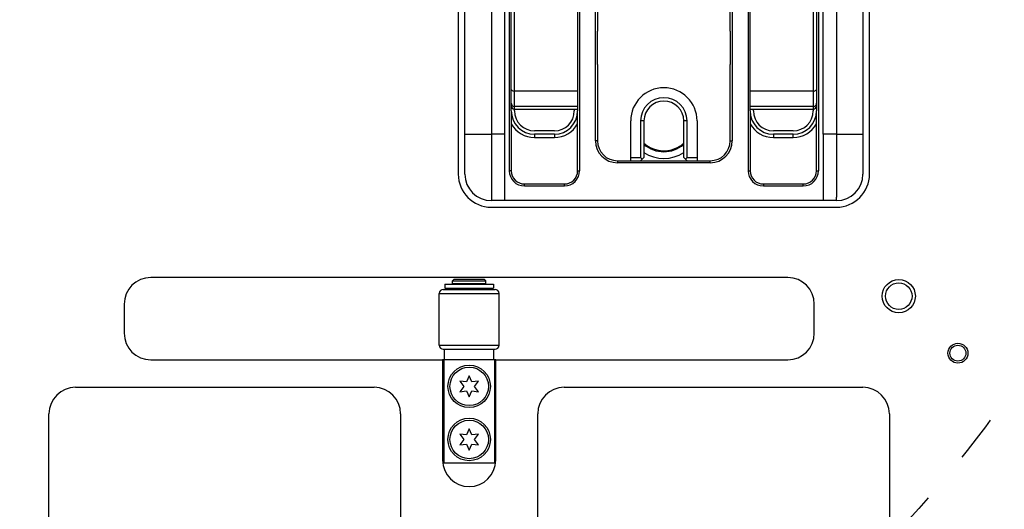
# Model space of a CAD drawing. Extents: x -1763 to 4575, y -3429 to 1051.
# Tile 68 of 174: x 1306 to 1454, y -1847 to -1774. Entities that reach past the tile are written whole.
import ezdxf

# ---------------------------------------------------------------- set-up
doc = ezdxf.new("R2010")
doc.units = 0
doc.linetypes.add('DASHED', pattern=[15, 7, -8])
doc.layers.get('0').update_dxf_attribs({"linetype": 'CONTINUOUS'})
doc.layers.add('1', color=7, linetype='CONTINUOUS')
doc.layers.add('DIMPROHIDE', color=7, linetype='CONTINUOUS')

# ---------------------------------------------------------------- blocks, each defined once
blk = doc.blocks.new('E7018-24101__385', base_point=(1600, -1958.68))
at = {"color": 1, "linetype": 'CONTINUOUS'}
for p, q in [((1372, -1646.88), (1372, -1796.88)), ((1434, -1796.88), (1434, -1646.88)), ((1377, -1801.88), (1429, -1801.88)), ((1421.66, -1812.48), (1325.66, -1812.48)), ((1321.66, -1816.48), (1321.66, -1820.88)), ((1425.66, -1820.88), (1425.66, -1816.48)), ((1325.66, -1824.88), (1369.66, -1824.88)), ((1369.86, -1824.88), (1369.66, -1824.88)), ((1369.66, -1824.88), (1369.66, -1839.98)), ((1369.96, -1824.88), (1369.86, -1824.88)), ((1377.36, -1824.88), (1369.96, -1824.88)), ((1377.46, -1824.88), (1377.36, -1824.88)), ((1377.66, -1824.88), (1377.46, -1824.88)), ((1377.66, -1824.88), (1421.66, -1824.88)), ((1377.66, -1839.98), (1377.66, -1824.88)), ((1314.33, -1829.02), (1359.33, -1829.02)), ((1387.99, -1829.02), (1432.99, -1829.02)), ((1310.33, -1925.7), (1310.33, -1833.02)), ((1363.33, -1833.02), (1363.33, -1925.7)), ((1383.99, -1925.7), (1383.99, -1833.02)), ((1436.99, -1833.02), (1436.99, -1925.7))]:
    blk.add_line(p, q, dxfattribs=at)
for centre, radius in [((1438.4, -1815.28), 2.5), ((1438.4, -1815.28), 2), ((1447.32, -1823.88), 1.5), ((1447.32, -1823.88), 1.2)]:
    blk.add_circle(centre, radius, dxfattribs=at)
for centre, radius, start, end in [((1377, -1796.88), 5, 180, -90), ((1429, -1796.88), 5, -90, 0), ((1325.66, -1816.48), 4, 90, 180), ((1421.66, -1816.48), 4, 0, 90), ((1325.66, -1820.88), 4, 180, -90), ((1421.66, -1820.88), 4, -90, 0), ((1314.33, -1833.02), 4, 90, 180), ((1359.33, -1833.02), 4, 0, 90), ((1387.99, -1833.02), 4, 90, 180), ((1432.99, -1833.02), 4, 0, 90), ((1373.66, -1839.98), 4, 180, 0)]:
    blk.add_arc(centre, radius, start, end, dxfattribs=at)
blk = doc.blocks.new('23796-0S111__426', base_point=(1377.46, -1840.38))
at = {"color": 1, "linetype": 'CONTINUOUS'}
for p, q in [((1371.36, -1812.78), (1371.16, -1812.98)), ((1371.16, -1812.98), (1373.66, -1812.98)), ((1371.16, -1813.38), (1371.16, -1812.98)), ((1375.96, -1812.78), (1371.36, -1812.78)), ((1373.66, -1812.98), (1376.16, -1812.98)), ((1375.96, -1812.78), (1376.16, -1812.98)), ((1376.16, -1813.38), (1376.16, -1812.98)), ((1371.16, -1813.38), (1372.06, -1813.38)), ((1371.16, -1814.08), (1372.06, -1814.08)), ((1371.16, -1814.28), (1371.16, -1814.08)), ((1372.06, -1813.38), (1373.66, -1813.38)), ((1372.06, -1813.38), (1372.06, -1813.48)), ((1372.06, -1814.08), (1373.66, -1814.08)), ((1373.66, -1813.38), (1375.26, -1813.38)), ((1373.66, -1814.08), (1375.26, -1814.08)), ((1375.26, -1813.38), (1376.16, -1813.38)), ((1375.26, -1813.38), (1375.26, -1813.48)), ((1375.26, -1814.08), (1376.16, -1814.08)), ((1376.16, -1814.28), (1376.16, -1814.08)), ((1369.96, -1823.28), (1371.16, -1823.28)), ((1369.96, -1824.88), (1369.96, -1823.28)), ((1371.16, -1823.28), (1376.16, -1823.28)), ((1376.16, -1823.28), (1377.36, -1823.28)), ((1377.36, -1824.88), (1377.36, -1823.28)), ((1369.96, -1824.88), (1369.86, -1824.88)), ((1369.86, -1824.88), (1369.86, -1840.38)), ((1377.36, -1824.88), (1369.96, -1824.88)), ((1377.46, -1824.88), (1377.36, -1824.88)), ((1377.46, -1824.88), (1377.46, -1840.38)), ((1369.86, -1840.38), (1377.46, -1840.38))]:
    blk.add_line(p, q, dxfattribs=at)
for centre in [(1373.66, -1828.88), (1373.66, -1836.88)]:
    blk.add_circle(centre, 3.2, dxfattribs=at)
blk = doc.blocks.new('WASHER1__427', base_point=(1377.31, -1814.08))
at = {"color": 1, "linetype": 'CONTINUOUS'}
for p, q in [((1370.01, -1813.48), (1370.01, -1814.08)), ((1370.01, -1813.48), (1377.31, -1813.48)), ((1370.01, -1814.08), (1371.16, -1814.08)), ((1371.16, -1814.08), (1372.06, -1814.08)), ((1372.06, -1814.08), (1373.66, -1814.08)), ((1373.66, -1814.08), (1375.26, -1814.08)), ((1375.26, -1814.08), (1376.16, -1814.08)), ((1376.16, -1814.08), (1377.31, -1814.08)), ((1377.31, -1813.48), (1377.31, -1814.08))]:
    blk.add_line(p, q, dxfattribs=at)
blk = doc.blocks.new('BEARING_HK0509__428', base_point=(1378.16, -1823.28))
at = {"color": 1, "linetype": 'CONTINUOUS'}
for p, q in [((1369.76, -1814.28), (1377.56, -1814.28)), ((1369.16, -1814.88), (1378.16, -1814.88)), ((1369.16, -1822.68), (1369.16, -1814.88)), ((1378.16, -1822.68), (1378.16, -1814.88)), ((1369.16, -1822.68), (1378.16, -1822.68)), ((1369.76, -1823.28), (1369.96, -1823.28)), ((1369.96, -1823.28), (1371.16, -1823.28)), ((1371.16, -1823.28), (1376.16, -1823.28)), ((1376.16, -1823.28), (1377.36, -1823.28)), ((1377.36, -1823.28), (1377.56, -1823.28))]:
    blk.add_line(p, q, dxfattribs=at)
for centre, start, end in [((1369.76, -1814.88), 90, 180), ((1377.56, -1814.88), 0, 90), ((1369.76, -1822.68), 180, -90), ((1377.56, -1822.68), -90, 0)]:
    blk.add_arc(centre, 0.6, start, end, dxfattribs=at)
blk = doc.blocks.new('BEARING_ASSY2_6__429', base_point=(1378.16, -1840.38))
for name, p in [('23796-0S111__426', (1377.46, -1840.38)), ('BEARING_HK0509__428', (1378.16, -1823.28)), ('WASHER1__427', (1377.31, -1814.08))]:
    blk.add_blockref(name, p)
blk = doc.blocks.new('BEARINGS__450', base_point=(1552.31, -1972.18))
blk.add_blockref('BEARING_ASSY2_6__429', (1378.16, -1840.38))
blk = doc.blocks.new('BUSHING_E7018-21702_1__452', base_point=(1408, -1793.38))
at = {"color": 1, "linetype": 'CONTINUOUS'}
for radius, start, end in [(5, 0, 180), (4.5, -131.8103, -75), (4.5, -75, -48.1897)]:
    blk.add_arc((1403, -1788.88), radius, start, end, dxfattribs=at)
blk = doc.blocks.new('BUSHINGS_POGOTOWER__455', base_point=(1408, -1793.38))
blk.add_blockref('BUSHING_E7018-21702_1__452', (1408, -1793.38))
blk = doc.blocks.new('0515-2034_M3X12_10__466', base_point=(1376.56, -1839.78))
at = {"color": 1, "linetype": 'CONTINUOUS'}
for p, q in [((1373.66, -1835.28), (1373.26, -1836.19)), ((1374.06, -1836.19), (1373.66, -1835.28)), ((1373.26, -1836.19), (1372.27, -1836.08)), ((1372.27, -1836.08), (1372.86, -1836.88)), ((1372.86, -1836.88), (1372.27, -1837.68)), ((1375.05, -1836.08), (1374.06, -1836.19)), ((1374.46, -1836.88), (1375.05, -1836.08)), ((1375.05, -1837.68), (1374.46, -1836.88)), ((1372.27, -1837.68), (1373.26, -1837.57)), ((1373.26, -1837.57), (1373.66, -1838.48)), ((1373.66, -1838.48), (1374.06, -1837.57)), ((1374.06, -1837.57), (1375.05, -1837.68))]:
    blk.add_line(p, q, dxfattribs=at)
blk.add_circle((1373.66, -1836.88), 2.9, dxfattribs=at)
blk = doc.blocks.new('0515-2034_M3X12_13__467', base_point=(1376.56, -1831.78))
at = {"color": 1, "linetype": 'CONTINUOUS'}
for p, q in [((1373.26, -1828.19), (1372.27, -1828.08)), ((1372.27, -1828.08), (1372.86, -1828.88)), ((1373.66, -1827.28), (1373.26, -1828.19)), ((1374.06, -1828.19), (1373.66, -1827.28)), ((1375.05, -1828.08), (1374.06, -1828.19)), ((1374.46, -1828.88), (1375.05, -1828.08)), ((1372.86, -1828.88), (1372.27, -1829.68)), ((1372.27, -1829.68), (1373.26, -1829.57)), ((1373.26, -1829.57), (1373.66, -1830.48)), ((1373.66, -1830.48), (1374.06, -1829.57)), ((1374.06, -1829.57), (1375.05, -1829.68)), ((1375.05, -1829.68), (1374.46, -1828.88))]:
    blk.add_line(p, q, dxfattribs=at)
blk.add_circle((1373.66, -1828.88), 2.9, dxfattribs=at)
blk = doc.blocks.new('SCREWSET_STIFFENER__472', base_point=(1523.88, -1839.78))
for name, p in [('0515-2034_M3X12_13__467', (1376.56, -1831.78)), ('0515-2034_M3X12_10__466', (1376.56, -1839.78))]:
    blk.add_blockref(name, p)
blk = doc.blocks.new('SMALLPARTS__493', base_point=(1640, -1972.18))
for name, p in [('BEARINGS__450', (1552.31, -1972.18)), ('SCREWSET_STIFFENER__472', (1523.88, -1839.78)), ('BUSHINGS_POGOTOWER__455', (1408, -1793.38))]:
    blk.add_blockref(name, p)
blk = doc.blocks.new('E7018-64101__494', base_point=(1640, -1972.18))
for name, p in [('SMALLPARTS__493', (1640, -1972.18)), ('E7018-24101__385', (1600, -1958.68))]:
    blk.add_blockref(name, p)
blk = doc.blocks.new('DUT_BOARD__495', base_point=(1584.31, -1929.7))
at = {"color": 1, "linetype": 'CONTINUOUS'}
for p, q in [((1314.33, -1829.02), (1359.33, -1829.02)), ((1387.99, -1829.02), (1432.99, -1829.02)), ((1310.33, -1925.7), (1310.33, -1833.02)), ((1363.33, -1833.02), (1363.33, -1925.7)), ((1383.99, -1925.7), (1383.99, -1833.02)), ((1436.99, -1833.02), (1436.99, -1925.7))]:
    blk.add_line(p, q, dxfattribs=at)
for centre, start, end in [((1314.33, -1833.02), 90, 180), ((1359.33, -1833.02), 0, 90), ((1387.99, -1833.02), 90, 180), ((1432.99, -1833.02), 0, 90)]:
    blk.add_arc(centre, 4, start, end, dxfattribs=at)
blk = doc.blocks.new('STIFF_ASSY_DUTBD__496', base_point=(1640, -1972.18))
for name, p in [('E7018-64101__494', (1640, -1972.18)), ('DUT_BOARD__495', (1584.31, -1929.7))]:
    blk.add_blockref(name, p)
blk = doc.blocks.new('DOWEL_PIN_5X22DIN6325__538', base_point=(1393, -1780.38))
at = {"color": 1, "linetype": 'CONTINUOUS'}
blk.add_line((1393, -1780.38), (1393, -1775.38), dxfattribs=at)
blk = doc.blocks.new('DOWEL_PIN_5X22DIN6325__539', base_point=(1413, -1780.38))
at = {"color": 1, "linetype": 'CONTINUOUS'}
blk.add_line((1413, -1775.38), (1413, -1780.38), dxfattribs=at)
blk = doc.blocks.new('NEEDLE_BEARING_0509_1__540', base_point=(1425.5, -1781.38))
at = {"color": 1, "linetype": 'CONTINUOUS'}
blk.add_line((1425.5, -1774.38), (1425.5, -1781.38), dxfattribs=at)
blk = doc.blocks.new('NEEDLE_BEARING_0509_3__542', base_point=(1380.5, -1781.38))
at = {"color": 1, "linetype": 'CONTINUOUS'}
blk.add_line((1380.5, -1781.38), (1380.5, -1774.38), dxfattribs=at)
blk = doc.blocks.new('BEARING_PARTS__543', base_point=(1380.5, -1781.38))
for name, p in [('NEEDLE_BEARING_0509_3__542', (1380.5, -1781.38)), ('NEEDLE_BEARING_0509_1__540', (1425.5, -1781.38)), ('DOWEL_PIN_5X22DIN6325__538', (1393, -1780.38)), ('DOWEL_PIN_5X22DIN6325__539', (1413, -1780.38))]:
    blk.add_blockref(name, p)
blk = doc.blocks.new('PLATE_E7018-27702__544', base_point=(1373, -1800.88))
at = {"color": 1, "linetype": 'CONTINUOUS'}
for p, q in [((1373, -1775.38), (1373, -1748.88)), ((1433, -1748.88), (1433, -1775.38)), ((1380, -1784.14), (1380, -1770.97)), ((1380.5, -1774.38), (1380.5, -1771.22)), ((1390, -1771.22), (1390, -1784.39)), ((1416, -1784.39), (1416, -1771.22)), ((1425.5, -1771.22), (1425.5, -1774.38)), ((1426, -1770.97), (1426, -1784.14)), ((1380.5, -1781.38), (1380.5, -1774.38)), ((1425.5, -1774.38), (1425.5, -1781.38)), ((1373, -1777.38), (1373, -1775.38)), ((1433, -1775.38), (1433, -1777.38)), ((1373, -1777.88), (1373, -1777.38)), ((1433, -1777.38), (1433, -1777.88)), ((1373, -1778.38), (1373, -1777.88)), ((1373, -1780.38), (1373, -1778.38)), ((1433, -1777.88), (1433, -1778.38)), ((1433, -1778.38), (1433, -1780.38)), ((1373, -1790.88), (1373, -1780.38)), ((1433, -1780.38), (1433, -1790.88)), ((1380.5, -1784.39), (1380.5, -1781.38)), ((1425.5, -1781.38), (1425.5, -1784.39)), ((1380, -1786.23), (1380, -1784.14)), ((1380.5, -1786.71), (1380.5, -1784.39)), ((1390, -1784.39), (1390, -1786.71)), ((1416, -1786.71), (1416, -1784.39)), ((1425.5, -1784.39), (1425.5, -1786.71)), ((1426, -1784.14), (1426, -1786.23)), ((1380, -1786.59), (1380, -1786.23)), ((1380, -1787.38), (1380, -1786.59)), ((1426, -1786.23), (1426, -1786.59)), ((1426, -1786.59), (1426, -1787.38)), ((1380.5, -1787.09), (1380.5, -1786.71)), ((1380.5, -1787.38), (1380.5, -1787.09)), ((1389.5, -1787.09), (1389.5, -1787.38)), ((1390, -1786.71), (1390, -1787.09)), ((1390, -1787.09), (1390, -1787.38)), ((1416, -1787.09), (1416, -1786.71)), ((1416, -1787.38), (1416, -1787.09)), ((1416.5, -1787.38), (1416.5, -1787.09)), ((1425.5, -1786.71), (1425.5, -1787.09)), ((1425.5, -1787.09), (1425.5, -1787.38)), ((1373, -1796.88), (1373, -1790.88)), ((1386.5, -1790.38), (1383.5, -1790.38)), ((1386.5, -1790.88), (1383.5, -1790.88)), ((1383.5, -1790.88), (1383.5, -1791.38)), ((1386.5, -1790.88), (1386.5, -1791.38)), ((1422.5, -1790.38), (1419.5, -1790.38)), ((1422.5, -1790.88), (1419.5, -1790.88)), ((1419.5, -1790.88), (1419.5, -1791.38)), ((1422.5, -1791.38), (1422.5, -1790.88)), ((1433, -1790.88), (1433, -1796.88)), ((1383.5, -1791.38), (1386.5, -1791.38)), ((1419.5, -1791.38), (1422.5, -1791.38)), ((1377, -1800.38), (1377, -1800.88)), ((1379, -1800.88), (1377, -1800.88)), ((1427, -1800.88), (1379, -1800.88)), ((1429, -1800.88), (1427, -1800.88)), ((1429, -1800.88), (1429, -1800.38))]:
    blk.add_line(p, q, dxfattribs=at)
for centre, radius, start, end in [((1383.5, -1787.38), 3.5, 180, -90), ((1383.5, -1787.38), 3, 180, -90), ((1386.5, -1787.38), 3, -90, 0), ((1386.5, -1787.38), 3.5, -90, 0), ((1419.5, -1787.38), 3.5, 180, -90), ((1419.5, -1787.38), 3, 180, -90), ((1422.5, -1787.38), 3, -90, 0), ((1422.5, -1787.38), 3.5, -90, 0), ((1383.5, -1787.38), 4, -151.045, -90), ((1386.5, -1787.38), 4, -90, -28.955), ((1419.5, -1787.38), 4, -151.045, -90), ((1422.5, -1787.38), 4, -90, -28.955), ((1403, -1788.93), 4.6, -130.7057, -49.2943), ((1403, -1788.93), 5.6, -122.3924, -57.6076), ((1377, -1796.88), 4, 180, -90), ((1429, -1796.88), 4, -90, 0)]:
    blk.add_arc(centre, radius, start, end, dxfattribs=at)
blk = doc.blocks.new('PLATE_ASSY_E7018-67702_545', base_point=(1373, -1800.88))
for name, p in [('PLATE_E7018-27702__544', (1373, -1800.88)), ('BEARING_PARTS__543', (1380.5, -1781.38))]:
    blk.add_blockref(name, p)
blk = doc.blocks.new('LATCH_E7018-21201_1__548', base_point=(1393, -1794.88))
at = {"color": 1, "linetype": 'CONTINUOUS'}
for p, q in [((1396, -1736.88), (1410, -1736.88)), ((1393, -1739.88), (1393, -1742.68)), ((1413, -1742.68), (1413, -1739.88)), ((1393, -1742.68), (1393, -1746.38)), ((1413, -1745.88), (1413, -1742.68)), ((1393, -1746.38), (1393, -1746.89)), ((1413, -1746.89), (1413, -1745.88)), ((1393, -1767.19), (1393, -1775.38)), ((1413, -1775.38), (1413, -1767.19)), ((1393, -1780.38), (1393, -1775.38)), ((1413, -1775.38), (1413, -1780.38)), ((1393, -1780.38), (1393, -1787.88)), ((1413, -1787.78), (1413, -1780.38)), ((1393, -1787.88), (1393, -1791.88)), ((1413, -1791.88), (1413, -1787.78)), ((1398, -1794.38), (1398, -1788.88)), ((1399.5, -1788.88), (1399.5, -1794.38)), ((1400, -1788.88), (1399.5, -1788.88)), ((1400, -1788.88), (1400, -1794.38)), ((1406, -1794.38), (1406, -1788.88)), ((1406.5, -1788.88), (1406, -1788.88)), ((1406.5, -1794.38), (1406.5, -1788.88)), ((1408, -1788.88), (1408, -1794.38)), ((1396, -1794.88), (1398, -1794.88)), ((1398, -1794.88), (1398, -1794.38)), ((1398, -1794.38), (1399.5, -1794.38)), ((1398, -1794.88), (1399.5, -1794.88)), ((1399.5, -1794.38), (1399.75, -1794.63)), ((1399.75, -1794.63), (1399.5, -1794.88)), ((1400, -1794.38), (1399.75, -1794.63)), ((1406, -1794.38), (1406.25, -1794.63)), ((1406.5, -1794.38), (1406.25, -1794.63)), ((1406.5, -1794.88), (1406.25, -1794.63)), ((1406.5, -1794.38), (1408, -1794.38)), ((1406.5, -1794.88), (1408, -1794.88)), ((1408, -1794.38), (1408, -1794.88)), ((1408, -1794.88), (1410, -1794.88))]:
    blk.add_line(p, q, dxfattribs=at)
for centre, radius, start, end in [((1396, -1739.88), 3, 90, 180), ((1410, -1739.88), 3, 0, 90), ((1396, -1742.68), 3, 180, -75.5225), ((1410, -1742.68), 3, -104.4775, 0), ((1403, -1769.79), 25, 90, 104.4775), ((1403, -1769.79), 25, 75.5225, 90), ((1403, -1788.88), 5, 0, 180), ((1403, -1788.88), 3.5, 0, 180), ((1403, -1788.88), 3, 0, 180), ((1396, -1791.88), 3, 180, -90), ((1410, -1791.88), 3, -90, 0)]:
    blk.add_arc(centre, radius, start, end, dxfattribs=at)
blk = doc.blocks.new('LOCK_ASSY__549', base_point=(1393, -1794.88))
blk.add_blockref('LATCH_E7018-21201_1__548', (1393, -1794.88))
blk = doc.blocks.new('CAM_E7018-25002__554', base_point=(1380, -1787.09))
at = {"color": 1, "linetype": 'CONTINUOUS'}
for p, q in [((1380, -1760.09), (1380, -1757.79)), ((1380.5, -1762.29), (1380.5, -1757.55)), ((1425.5, -1762.29), (1425.5, -1757.55)), ((1426, -1760.09), (1426, -1757.79)), ((1380, -1762.29), (1380, -1760.09)), ((1426, -1762.29), (1426, -1760.09)), ((1380, -1764.49), (1380, -1762.29)), ((1380.5, -1762.29), (1380, -1762.29)), ((1380.5, -1762.29), (1383.21, -1762.29)), ((1380.5, -1768.22), (1380.5, -1762.29)), ((1383.5, -1762.79), (1383.5, -1762.59)), ((1383.5, -1764.38), (1383.5, -1762.79)), ((1422.5, -1762.79), (1422.5, -1762.59)), ((1422.5, -1764.38), (1422.5, -1762.79)), ((1425.5, -1762.29), (1422.79, -1762.29)), ((1425.5, -1762.29), (1425.5, -1768.22)), ((1426, -1762.29), (1425.5, -1762.29)), ((1426, -1762.29), (1426, -1764.49)), ((1383.5, -1764.38), (1383.5, -1764.88)), ((1422.5, -1764.88), (1422.5, -1764.38)), ((1380, -1766.38), (1380, -1764.49)), ((1383.5, -1765.38), (1383.5, -1764.88)), ((1383.5, -1766.79), (1383.5, -1765.38)), ((1387.5, -1767.79), (1387.5, -1765.24)), ((1418.5, -1767.79), (1418.5, -1765.24)), ((1422.5, -1765.38), (1422.5, -1764.88)), ((1422.5, -1766.79), (1422.5, -1765.38)), ((1426, -1764.49), (1426, -1766.38)), ((1380, -1768.22), (1380, -1766.38)), ((1383.5, -1767.79), (1383.5, -1766.79)), ((1390, -1765.95), (1390, -1766.38)), ((1390, -1766.38), (1390, -1767.19)), ((1416, -1767.19), (1390, -1767.19)), ((1390, -1767.19), (1390, -1768.22)), ((1416, -1766.38), (1416, -1765.95)), ((1416, -1767.19), (1416, -1766.38)), ((1416, -1768.22), (1416, -1767.19)), ((1422.5, -1767.79), (1422.5, -1766.79)), ((1426, -1766.38), (1426, -1768.22)), ((1380, -1768.38), (1380, -1768.22)), ((1380.5, -1768.22), (1380, -1768.22)), ((1380, -1770.97), (1380, -1768.38)), ((1380.5, -1768.38), (1380.5, -1768.22)), ((1380.5, -1768.22), (1390, -1768.22)), ((1380.5, -1771.22), (1380.5, -1768.38)), ((1387.5, -1767.79), (1383.5, -1767.79)), ((1390, -1768.38), (1390, -1768.22)), ((1390, -1768.38), (1390, -1771.22)), ((1416, -1768.38), (1416, -1768.22)), ((1416, -1768.22), (1425.5, -1768.22)), ((1416, -1771.22), (1416, -1768.38)), ((1422.5, -1767.79), (1418.5, -1767.79)), ((1425.5, -1768.38), (1425.5, -1768.22)), ((1426, -1768.22), (1425.5, -1768.22)), ((1425.5, -1768.38), (1425.5, -1771.22)), ((1426, -1768.38), (1426, -1768.22)), ((1426, -1768.38), (1426, -1770.97)), ((1380, -1784.14), (1380, -1770.97)), ((1390, -1771.22), (1380.5, -1771.22)), ((1380.5, -1774.38), (1380.5, -1771.22)), ((1390, -1771.22), (1390, -1784.39)), ((1416, -1784.39), (1416, -1771.22)), ((1425.5, -1771.22), (1416, -1771.22)), ((1425.5, -1771.22), (1425.5, -1774.38)), ((1426, -1770.97), (1426, -1784.14)), ((1380.5, -1781.38), (1380.5, -1774.38)), ((1425.5, -1774.38), (1425.5, -1781.38)), ((1380.5, -1784.39), (1380.5, -1781.38)), ((1425.5, -1781.38), (1425.5, -1784.39)), ((1380, -1786.23), (1380, -1784.14)), ((1390, -1784.39), (1380.5, -1784.39)), ((1380.5, -1786.71), (1380.5, -1784.39)), ((1390, -1784.39), (1390, -1786.71)), ((1416, -1786.71), (1416, -1784.39)), ((1425.5, -1784.39), (1416, -1784.39)), ((1425.5, -1784.39), (1425.5, -1786.71)), ((1426, -1784.14), (1426, -1786.23)), ((1380, -1786.59), (1380, -1786.23)), ((1426, -1786.23), (1426, -1786.59)), ((1390, -1786.71), (1380.5, -1786.71)), ((1380.5, -1787.09), (1380.5, -1786.71)), ((1380.5, -1787.09), (1390, -1787.09)), ((1390, -1786.71), (1390, -1787.09)), ((1416, -1787.09), (1416, -1786.71)), ((1425.5, -1786.71), (1416, -1786.71)), ((1416, -1787.09), (1425.5, -1787.09)), ((1425.5, -1786.71), (1425.5, -1787.09))]:
    blk.add_line(p, q, dxfattribs=at)
for centre, start, end in [((1380.5, -1757.79), 98.3013, 180), ((1425.5, -1757.79), 0, 81.6987), ((1380.5, -1786.59), 180, -90), ((1425.5, -1786.59), -90, 0)]:
    blk.add_arc(centre, 0.5, start, end, dxfattribs=at)
for points in [[(1380, -1770.97), (1380, -1771.01), (1380.02, -1771.06), (1380.11, -1771.13), (1380.17, -1771.16), (1380.33, -1771.21), (1380.41, -1771.22), (1380.5, -1771.22)], [(1425.5, -1771.22), (1425.59, -1771.22), (1425.67, -1771.21), (1425.83, -1771.16), (1425.89, -1771.13), (1425.98, -1771.06), (1426, -1771.01), (1426, -1770.97)], [(1380, -1784.14), (1380, -1784.18), (1380.02, -1784.23), (1380.11, -1784.3), (1380.17, -1784.33), (1380.33, -1784.38), (1380.41, -1784.39), (1380.5, -1784.39)], [(1425.5, -1784.39), (1425.59, -1784.39), (1425.67, -1784.38), (1425.83, -1784.33), (1425.89, -1784.3), (1425.98, -1784.23), (1426, -1784.18), (1426, -1784.14)], [(1380, -1786.23), (1380, -1786.31), (1380.02, -1786.4), (1380.11, -1786.54), (1380.17, -1786.6), (1380.33, -1786.68), (1380.41, -1786.71), (1380.5, -1786.71)], [(1425.5, -1786.71), (1425.59, -1786.71), (1425.67, -1786.68), (1425.83, -1786.6), (1425.89, -1786.54), (1425.98, -1786.4), (1426, -1786.31), (1426, -1786.23)]]:
    blk.add_open_spline(points, degree=3, knots=[0, 0, 0, 0, 1, 1, 2, 2, 3, 3, 3, 3], dxfattribs=at)
blk = doc.blocks.new('CLAMP_ASSY__560', base_point=(1380, -1787.09))
blk.add_blockref('CAM_E7018-25002__554', (1380, -1787.09))
blk = doc.blocks.new('PIN_E7018-23703_8__562', base_point=(1429, -1780.38))
at = {"color": 1, "linetype": 'CONTINUOUS'}
for p, q in [((1429, -1775.38), (1429, -1775.88)), ((1429, -1775.88), (1429, -1779.88)), ((1433, -1775.38), (1433, -1777.38)), ((1433, -1778.38), (1433, -1780.38)), ((1429, -1779.88), (1429, -1780.32)), ((1429, -1780.32), (1429, -1780.38))]:
    blk.add_line(p, q, dxfattribs=at)
blk = doc.blocks.new('PIN_E7018-23703_1__568', base_point=(1373, -1780.38))
at = {"color": 1, "linetype": 'CONTINUOUS'}
for p, q in [((1373, -1777.38), (1373, -1775.38)), ((1377, -1775.38), (1377, -1775.88)), ((1377, -1775.88), (1377, -1779.88)), ((1373, -1780.38), (1373, -1778.38)), ((1377, -1779.88), (1377, -1780.38))]:
    blk.add_line(p, q, dxfattribs=at)
blk = doc.blocks.new('LATCHPINS__569', base_point=(1373, -1780.38))
for name, p in [('PIN_E7018-23703_1__568', (1373, -1780.38)), ('PIN_E7018-23703_8__562', (1429, -1780.38))]:
    blk.add_blockref(name, p)
blk = doc.blocks.new('Z_STAGE_PLATE__570', base_point=(1373, -1800.88))
at = {"color": 1, "linetype": 'CONTINUOUS'}
for p, q in [((1379, -1652.88), (1379, -1790.88)), ((1427, -1790.88), (1427, -1652.88)), ((1373, -1775.38), (1373, -1748.88)), ((1377, -1748.88), (1377, -1775.38)), ((1429, -1748.88), (1429, -1775.38)), ((1433, -1748.88), (1433, -1775.38)), ((1379.7, -1766.38), (1379.7, -1796.38)), ((1390.3, -1767.19), (1390.3, -1796.38)), ((1392.7, -1791.88), (1392.7, -1767.19)), ((1393, -1767.19), (1393, -1775.38)), ((1413, -1775.38), (1413, -1767.19)), ((1413.3, -1767.19), (1413.3, -1791.88)), ((1415.7, -1767.19), (1415.7, -1796.38)), ((1426.3, -1766.38), (1426.3, -1796.38)), ((1380, -1784.14), (1380, -1770.97)), ((1390, -1771.22), (1390, -1784.39)), ((1416, -1784.39), (1416, -1771.22)), ((1426, -1770.97), (1426, -1784.14)), ((1373, -1777.38), (1373, -1775.38)), ((1377, -1775.38), (1377, -1775.88)), ((1377, -1775.88), (1377, -1779.88)), ((1393, -1780.38), (1393, -1775.38)), ((1413, -1775.38), (1413, -1780.38)), ((1429, -1775.38), (1429, -1775.88)), ((1429, -1775.88), (1429, -1779.88)), ((1433, -1775.38), (1433, -1777.38)), ((1373, -1777.88), (1373, -1777.38)), ((1433, -1777.38), (1433, -1777.88)), ((1373, -1778.38), (1373, -1777.88)), ((1373, -1780.38), (1373, -1778.38)), ((1433, -1777.88), (1433, -1778.38)), ((1433, -1778.38), (1433, -1780.38)), ((1373, -1790.88), (1373, -1780.38)), ((1377, -1779.88), (1377, -1780.38)), ((1377, -1780.38), (1377, -1790.88)), ((1393, -1780.38), (1393, -1787.88)), ((1413, -1787.78), (1413, -1780.38)), ((1429, -1779.88), (1429, -1780.32)), ((1429, -1780.32), (1429, -1780.38)), ((1429, -1780.38), (1429, -1790.88)), ((1433, -1780.38), (1433, -1790.88)), ((1380, -1786.23), (1380, -1784.14)), ((1390, -1784.39), (1390, -1786.71)), ((1416, -1786.71), (1416, -1784.39)), ((1426, -1784.14), (1426, -1786.23)), ((1380, -1786.59), (1380, -1786.23)), ((1380, -1787.38), (1380, -1786.59)), ((1426, -1786.23), (1426, -1786.59)), ((1426, -1786.59), (1426, -1787.38)), ((1380, -1787.38), (1380, -1796.38)), ((1390, -1786.71), (1390, -1787.09)), ((1390, -1787.09), (1390, -1787.38)), ((1390, -1796.38), (1390, -1787.38)), ((1393, -1787.88), (1393, -1791.88)), ((1413, -1791.88), (1413, -1787.78)), ((1416, -1787.09), (1416, -1786.71)), ((1416, -1787.38), (1416, -1787.09)), ((1416, -1787.38), (1416, -1796.38)), ((1426, -1796.38), (1426, -1787.38)), ((1373, -1796.88), (1373, -1790.88)), ((1373, -1790.88), (1377, -1790.88)), ((1377, -1790.88), (1377, -1800.38)), ((1379, -1790.88), (1377, -1790.88)), ((1379, -1790.88), (1379, -1800.88)), ((1427, -1790.88), (1427, -1800.88)), ((1429, -1790.88), (1427, -1790.88)), ((1429, -1790.88), (1433, -1790.88)), ((1429, -1790.88), (1429, -1800.38)), ((1433, -1790.88), (1433, -1796.88)), ((1393, -1791.88), (1392.7, -1791.88)), ((1413, -1791.88), (1413.3, -1791.88)), ((1396, -1794.88), (1396, -1795.18)), ((1396, -1794.88), (1398, -1794.88)), ((1410, -1795.18), (1396, -1795.18)), ((1398, -1794.88), (1399.5, -1794.88)), ((1399.5, -1794.88), (1406.5, -1794.88)), ((1406.5, -1794.88), (1408, -1794.88)), ((1408, -1794.88), (1410, -1794.88)), ((1410, -1795.18), (1410, -1794.88)), ((1380, -1796.38), (1379.7, -1796.38)), ((1390, -1796.38), (1390.3, -1796.38)), ((1415.7, -1796.38), (1416, -1796.38)), ((1426, -1796.38), (1426.3, -1796.38)), ((1382, -1798.38), (1388, -1798.38)), ((1382, -1798.68), (1382, -1798.38)), ((1388, -1798.68), (1388, -1798.38)), ((1418, -1798.38), (1424, -1798.38)), ((1418, -1798.38), (1418, -1798.68)), ((1424, -1798.68), (1424, -1798.38)), ((1382, -1798.68), (1388, -1798.68)), ((1418, -1798.68), (1424, -1798.68)), ((1377, -1800.38), (1377, -1800.88)), ((1379, -1800.88), (1377, -1800.88)), ((1427, -1800.88), (1379, -1800.88)), ((1429, -1800.88), (1427, -1800.88)), ((1429, -1800.88), (1429, -1800.38))]:
    blk.add_line(p, q, dxfattribs=at)
for centre, radius, start, end in [((1396, -1791.88), 3.3, 180, -90), ((1396, -1791.88), 3, 180, -90), ((1410, -1791.88), 3, -90, 0), ((1410, -1791.88), 3.3, -90, 0), ((1377, -1796.88), 4, 180, -90), ((1382, -1796.38), 2.3, 180, -90), ((1382, -1796.38), 2, 180, -90), ((1388, -1796.38), 2, -90, 0), ((1388, -1796.38), 2.3, -90, 0), ((1418, -1796.38), 2.3, 180, -90), ((1418, -1796.38), 2, 180, -90), ((1424, -1796.38), 2, -90, 0), ((1424, -1796.38), 2.3, -90, 0), ((1429, -1796.88), 4, -90, 0)]:
    blk.add_arc(centre, radius, start, end, dxfattribs=at)
blk = doc.blocks.new('Z-STAGE_ASSY__571', base_point=(1373, -1800.88))
for name, p in [('Z_STAGE_PLATE__570', (1373, -1800.88)), ('CLAMP_ASSY__560', (1380, -1787.09)), ('LOCK_ASSY__549', (1393, -1794.88)), ('LATCHPINS__569', (1373, -1780.38))]:
    blk.add_blockref(name, p)
blk = doc.blocks.new('E7018FA_ASSY_1__572', base_point=(1373, -1800.88))
for name in ['PLATE_ASSY_E7018-67702_545', 'Z-STAGE_ASSY__571']:
    blk.add_blockref(name, (1373, -1800.88))
blk = doc.blocks.new('E7018FA__573', base_point=(1433, -1800.88))
blk.add_blockref('E7018FA_ASSY_1__572', (1373, -1800.88))
blk = doc.blocks.new('A1__574', base_point=(1640, -1972.18))
for name, p in [('STIFF_ASSY_DUTBD__496', (1640, -1972.18)), ('E7018FA__573', (1433, -1800.88))]:
    blk.add_blockref(name, p)
blk = doc.blocks.new('FRONT1__575', base_point=(1550.3, -1381.88))
blk.add_blockref('A1__574', (1640, -1972.18))
blk = doc.blocks.new('L1__576', base_point=(1550.3, -1381.88))
blk.add_blockref('FRONT1__575', (1550.3, -1381.88))
blk = doc.blocks.new('HEADPLATE_TEL', base_point=(934, -2216.07))
at = {"layer": 'DIMPROHIDE', "color": 7, "linetype": 'DASHED'}
for radius in [201, 189]:
    blk.add_circle((1300, -1721.88), radius, dxfattribs=at)

msp = doc.modelspace()

# ---------------------------------------------------------------- block references
msp.add_blockref('L1__576', (1550.3, -1381.88))
at = {"layer": '1'}
msp.add_blockref('HEADPLATE_TEL', (934, -2216.07), dxfattribs=at)

doc.saveas('drawing.dxf')
